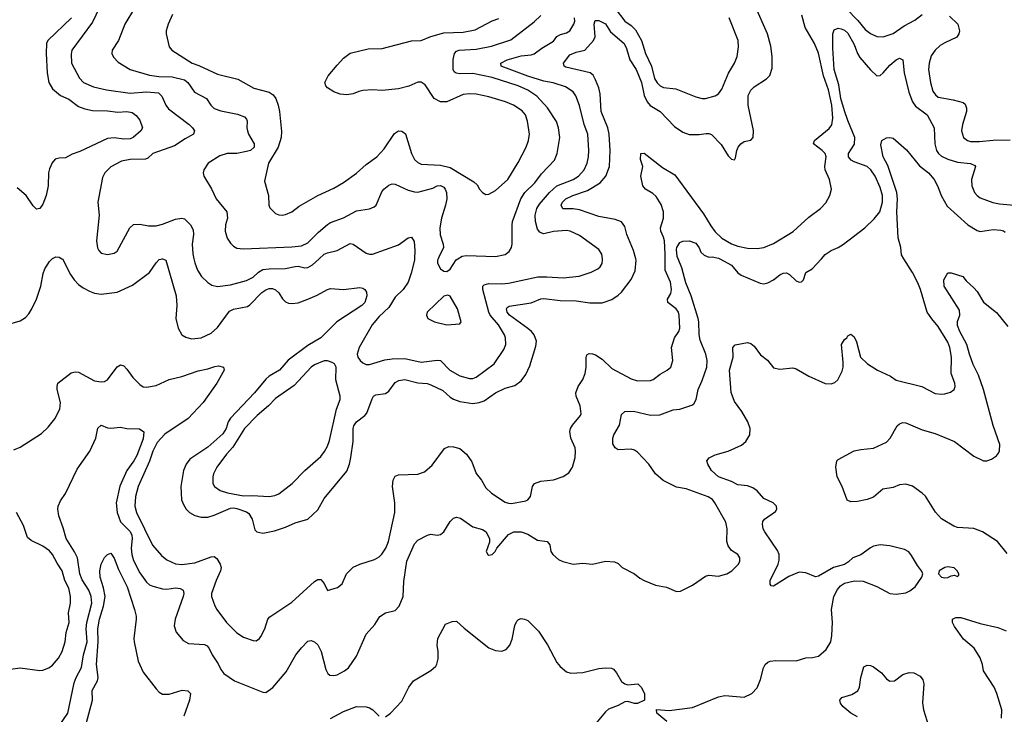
# Model space of a CAD drawing. Header units: inches. Extents: x 1834610 to 2027685, y 642842 to 774116.
# Tile 255 of 256: x 1910866 to 1916959, y 727182 to 731478. Entities that reach past the tile are written whole.
import ezdxf

# ---------------------------------------------------------------- set-up
doc = ezdxf.new("R2010")
doc.units = ezdxf.units.IN
doc.header["$MEASUREMENT"] = 0
doc.layers.add('B9712', color=7, linetype='Continuous')
doc.layers.add('B9713', color=7, linetype='Continuous')

msp = doc.modelspace()

# ---------------------------------------------------------------- linework, layer by layer
at = {"layer": 'B9712', "color": 5}
for points, elevation in [([(1910783.6, 729590), (1910870, 729615.1), (1910902.8, 729637.2), (1910921.8, 729658.2), (1910942.1, 729690), (1910969.2, 729750), (1910997, 729830), (1911011.9, 729908.1), (1911022.4, 729937.6), (1911050, 729983), (1911067.9, 730000)], 620), ([(1910830, 728817.7), (1910870, 728834), (1911001, 728919), (1911042.2, 728957.8), (1911083.1, 729010), (1911115.1, 729070), (1911119.3, 729110), (1911098.7, 729190), (1911097.7, 729210), (1911103, 729230), (1911185.5, 729294.5), (1911210, 729300.2), (1911230, 729297.6), (1911330, 729245.2), (1911370, 729238.7), (1911390, 729240.4), (1911410, 729250.4), (1911469.1, 729330.9), (1911490, 729342.6), (1911510, 729338), (1911530, 729317.4), (1911566.1, 729266.1), (1911610, 729221.5), (1911630, 729208.2), (1911650, 729204.7), (1911710, 729216.3), (1911790, 729253), (1911870, 729271.1), (1911970, 729305.7), (1912030, 729318), (1912072.8, 729332.8), (1912097, 729337), (1912128.2, 729328.2), (1912132.2, 729310), (1912086.9, 729230), (1912001.6, 729110), (1911907.7, 729012.3), (1911764.3, 728915.7), (1911716.8, 728863.2), (1911690.4, 728810), (1911670, 728747.7), (1911599.2, 728590), (1911582.6, 728530), (1911578.3, 728470), (1911588.6, 728430), (1911688.7, 728228.7), (1911743.3, 728163.3), (1911777.4, 728137.4), (1911830, 728113.7), (1911870, 728107.6), (1911950, 728118.4), (1912050, 728155.8), (1912070, 728158), (1912086.7, 728146.7), (1912106.9, 728110), (1912112, 728090), (1912109.3, 728070), (1912081.3, 728010), (1912052.6, 727930), (1912053.4, 727910), (1912073.9, 727853.9), (1912086.4, 727830), (1912145.3, 727750), (1912210, 727685.7), (1912250, 727659.5), (1912310, 727637.6), (1912330, 727637.1), (1912350, 727650.6), (1912357.6, 727662.4), (1912384, 727710), (1912402.3, 727770), (1912414.4, 727785.6), (1912550, 727876.1), (1912690, 728003.9), (1912710, 728015.5), (1912730, 728016.5), (1912750, 727990.4), (1912770, 727947), (1912833.6, 727966.4), (1912862.3, 727990), (1912888.2, 728051.8), (1912930, 728091.4), (1912970, 728110.3), (1913060.8, 728139.2), (1913090, 728156.5), (1913107.3, 728172.7), (1913131, 728209), (1913148.1, 728250), (1913186.6, 728430), (1913187.8, 728490), (1913172.8, 728590), (1913177.6, 728630), (1913190, 728655.8), (1913210, 728664), (1913330, 728667.7), (1913370, 728682.6), (1913417.4, 728722.6), (1913494.3, 728825.7), (1913522.2, 728837.8), (1913550, 728836.9), (1913590, 728825.2), (1913630, 728791.4), (1913662.9, 728742.9), (1913691.5, 728671.5), (1913723.2, 728630), (1913750, 728582.6), (1913785.7, 728550), (1913870, 728494.9), (1913890, 728487.1), (1913910, 728486.2), (1913998.2, 728501.8), (1914011.4, 728508.6), (1914026.9, 728530), (1914039.7, 728590), (1914050.9, 728609.1), (1914090, 728624), (1914168.2, 728631.8), (1914230, 728652.7), (1914265, 728675), (1914287.1, 728710), (1914303.1, 728770), (1914305.7, 728810), (1914302.6, 728830), (1914275.5, 728890), (1914269.8, 728930.2), (1914274.2, 728950), (1914286, 728970), (1914337, 729030), (1914339.7, 729040.3), (1914334.8, 729090), (1914308.9, 729148.9), (1914307.6, 729170), (1914321.5, 729210), (1914350, 729253.7), (1914365.7, 729290), (1914372.2, 729330), (1914371, 729389), (1914375.1, 729404.9), (1914390, 729412.9), (1914410, 729412.1), (1914430, 729404.7), (1914470, 729379.2), (1914530, 729321.1), (1914650, 729257.5), (1914690, 729244.5), (1914770, 729247.6), (1914786.5, 729253.5), (1914830, 729286), (1914872, 729310), (1914894.7, 729330), (1914906.9, 729370), (1914898.5, 729450), (1914918.5, 729510), (1914944.8, 729550), (1914950.6, 729569.4), (1914947.5, 729650), (1914942.2, 729670), (1914928, 729690), (1914877.7, 729730), (1914875, 729750), (1914894.8, 729785.2), (1914900.1, 729810), (1914894.2, 729854.2), (1914859.2, 729930), (1914860.6, 730000)], 580), ([(1911109.8, 727110), (1911164.1, 727190), (1911203.8, 727376.2), (1911215.5, 727410), (1911248.6, 727471.4), (1911260.1, 727550), (1911284.1, 727630), (1911278.2, 727710), (1911281.7, 727750), (1911312.7, 727870), (1911307.9, 727910), (1911294.2, 727950), (1911253.5, 728013.5), (1911237.8, 728050), (1911223.4, 728150), (1911206.1, 728186.1), (1911153.5, 728270), (1911136.1, 728336.1), (1911107.4, 728410), (1911102, 728450), (1911103.9, 728470), (1911118.3, 728501.7), (1911150, 728547.4), (1911221.9, 728698.1), (1911299.7, 728810), (1911337.4, 728890), (1911350, 728951.3), (1911369.6, 728970.4), (1911410, 728954.4), (1911430, 728952.2), (1911490, 728957.6), (1911530, 728950.3), (1911608, 728948), (1911633.4, 728930), (1911630, 728885.2), (1911590, 728783.5), (1911573.1, 728750), (1911529.7, 728690.3), (1911486.7, 728593.3), (1911462.5, 728490), (1911470.1, 728430.1), (1911490, 728373.4), (1911550, 728312.7), (1911559.4, 728290), (1911561.6, 728270), (1911555.9, 728210), (1911559.6, 728170), (1911570, 728133.7), (1911610, 728058), (1911650, 728000.3), (1911670, 727983.2), (1911690, 727974.4), (1911750, 727957.5), (1911775.6, 727955.6), (1911830, 727963.5), (1911859.3, 727959.3), (1911877, 727950), (1911881.3, 727930), (1911877.1, 727910), (1911828.4, 727770), (1911822.8, 727730), (1911834.3, 727690), (1911877.8, 727637.8), (1911910, 727619.6), (1912010, 727614.4), (1912025.4, 727605.4), (1912038.2, 727590), (1912056.6, 727550), (1912093.9, 727493.9), (1912110, 727460.2), (1912130, 727435), (1912194.4, 727390), (1912370, 727318.4), (1912390, 727317.6), (1912432.8, 727347.2), (1912514.7, 727445.3), (1912575.6, 727550), (1912610, 727594), (1912650, 727634.8), (1912670, 727638.8), (1912690, 727630.8), (1912710, 727610.8), (1912731.8, 727570), (1912760.2, 727460.2), (1912773.5, 727433.5), (1912784.9, 727424.9), (1912810, 727421.7), (1912830, 727426.7), (1912875.6, 727450), (1912901.3, 727470), (1912950, 727541.6), (1913010, 727678), (1913063.3, 727736.7), (1913093.8, 727786.2), (1913130, 727810.6), (1913190, 727824.9), (1913213.6, 727850), (1913238.9, 727910), (1913244.1, 728004.1), (1913262.6, 728130), (1913310, 728236.4), (1913330, 728258.4), (1913390, 728290.5), (1913410, 728295.5), (1913450, 728290.4), (1913470, 728294.9), (1913490, 728310.6), (1913530, 728375.5), (1913550, 728394.4), (1913570, 728400.5), (1913594.2, 728394.2), (1913670, 728342), (1913730, 728324.9), (1913753, 728310), (1913773.4, 728266.6), (1913773.7, 728246.3), (1913752, 728190), (1913762, 728170), (1913770, 728166), (1913790, 728171.3), (1913808.7, 728190), (1913819, 728210), (1913890, 728293.7), (1913924, 728310), (1913970, 728311.3), (1914010, 728296.1), (1914070, 728258.3), (1914130.5, 728250), (1914146.7, 728230), (1914153.4, 728190), (1914164.9, 728170), (1914199.9, 728139.9), (1914226.6, 728126.6), (1914290.5, 728110.5), (1914350, 728117.1), (1914410, 728110.4), (1914490, 728128.4), (1914546, 728126), (1914570, 728114), (1914594.8, 728090), (1914670, 728050.4), (1914704, 728024), (1914730, 728010.4), (1914801.2, 727981.2), (1914868.7, 727968.7), (1914930, 727940.7), (1914955.9, 727944.1), (1915030, 727980.4), (1915110, 728037), (1915130, 728042.6), (1915190, 728036.5), (1915242.7, 728050), (1915272.3, 728070), (1915313.2, 728110), (1915322.7, 728130), (1915321.2, 728150), (1915309, 728170), (1915270, 728196), (1915250, 728224), (1915242.4, 728250), (1915243.9, 728330), (1915235.6, 728370), (1915167.7, 728490), (1915152.1, 728510), (1915126.7, 728526.7), (1914990, 728575.9), (1914930, 728587), (1914848.8, 728628.8), (1914799.8, 728670), (1914758.3, 728730), (1914690, 728803.9), (1914670, 728816.4), (1914650, 728822), (1914570, 728818.4), (1914550, 728829.4), (1914535.6, 728855.6), (1914536.3, 728890), (1914543.1, 728910), (1914577.3, 728970), (1914590, 729036), (1914610, 729055.5), (1914663.8, 729056.2), (1914770, 729032.1), (1914826.4, 729033.6), (1914910, 729064.2), (1914950.9, 729069.1), (1915025.1, 729094.9), (1915037.2, 729102.8), (1915051.4, 729128.6), (1915063.5, 729190), (1915090, 729246), (1915117.4, 729330), (1915119.2, 729370), (1915112, 729410), (1915076.3, 729496.3), (1915070.3, 729530.3), (1915069.5, 729610), (1915065.1, 729630), (1915021.5, 729770), (1914987.7, 729850), (1914962.4, 729942.4), (1914940.1, 730000)], 560), ([(1911127.3, 730000), (1911130, 729998.4), (1911181.2, 729901.2), (1911202.6, 729870), (1911230, 729841.3), (1911259.1, 729819.1), (1911298.1, 729798.1), (1911330, 729787.1), (1911370, 729780.2), (1911470, 729792.6), (1911563.8, 729836.2), (1911670, 729915.2), (1911710, 729975.3), (1911730, 729994.9), (1911748.8, 730000)], 620), ([(1911750.7, 730000), (1911770, 729990.4), (1911835.1, 729770), (1911839.4, 729710), (1911832.7, 729630), (1911846.2, 729570), (1911870, 729529.2), (1911893.9, 729513.9), (1911930, 729504.8), (1911990, 729510.2), (1912050, 729540.2), (1912090, 729575.2), (1912164.8, 729675.2), (1912190, 729686.9), (1912274.8, 729705.2), (1912290, 729714.5), (1912364, 729790), (1912390, 729808.1), (1912410, 729815.5), (1912430, 729815.8), (1912450, 729807.2), (1912469.5, 729789.5), (1912492.3, 729752.3), (1912510, 729734), (1912530, 729725.4), (1912550, 729723.8), (1912590, 729727.4), (1912650, 729748.8), (1912706, 729774), (1912770, 729810.2), (1912790, 729815.5), (1912869.8, 729810.2), (1912970, 729821.7), (1912990, 729817.6), (1913002, 729810), (1913012.7, 729792.7), (1913014.3, 729770), (1913000.8, 729730), (1912983.1, 729710), (1912829.3, 729610), (1912729.3, 729510.7), (1912650, 729462.9), (1912527.6, 729372.4), (1912472.9, 729310), (1912410, 729272.7), (1912390, 729255.7), (1912319.8, 729170), (1912170, 729013.8), (1912156.8, 728990), (1912143.4, 728950), (1912122.9, 728917.1), (1912030, 728833.4), (1911919.7, 728760.3), (1911895.2, 728730), (1911880.1, 728690), (1911862.4, 728590), (1911868.1, 728508.1), (1911878.9, 728478.9), (1911896.9, 728450), (1911916.5, 728430), (1911950.8, 728410.8), (1911990, 728400.5), (1912030, 728402.1), (1912070, 728413.6), (1912170, 728456.1), (1912190, 728459.1), (1912210, 728455.4), (1912270, 728434.2), (1912283.8, 728423.8), (1912304.1, 728390), (1912322, 728322), (1912333, 728310), (1912370, 728301.6), (1912443.2, 728316.8), (1912510, 728339.6), (1912570, 728366.5), (1912650, 728389), (1912710, 728447), (1912750, 728516.4), (1912890, 728685.3), (1912907.2, 728730), (1912915.4, 728770), (1912928.6, 728870), (1912929.9, 728950), (1912934.6, 728965.4), (1912950, 728990.2), (1913002.7, 729030), (1913015, 729045), (1913046.5, 729133.5), (1913056.2, 729150), (1913070, 729157.3), (1913130, 729165.6), (1913150, 729180.2), (1913190, 729233.9), (1913212.6, 729247.4), (1913250, 729253.3), (1913330, 729232.7), (1913387.6, 729227.6), (1913410, 729220.2), (1913484.7, 729184.7), (1913530, 729143.2), (1913550, 729131), (1913590, 729115.9), (1913670, 729105.3), (1913709.9, 729110.1), (1913740, 729120), (1913810, 729170.2), (1913870, 729199.6), (1913930, 729215.3), (1913970, 729243.7), (1913997.1, 729282.9), (1914023, 729337), (1914060.4, 729459.6), (1914064.6, 729490), (1914049.8, 729530), (1914033.6, 729550), (1914010, 729568.7), (1913897.9, 729650), (1913882.5, 729670), (1913877.8, 729690), (1913882.5, 729697.5), (1913894.4, 729705.6), (1914030, 729727.4), (1914090, 729750.8), (1914110, 729753.3), (1914210, 729741.2), (1914310, 729739.5), (1914393.2, 729726.8), (1914470, 729726), (1914530, 729747.9), (1914570, 729774), (1914590, 729793.1), (1914650, 729870.3), (1914674.7, 729925.3), (1914681.1, 729990), (1914678.2, 730000)], 620), ([(1911944.4, 730000), (1911950, 729974), (1911966.9, 729930), (1911990.3, 729890), (1912030, 729851.8), (1912055.8, 729835.8), (1912090, 729828.9), (1912170, 729837.5), (1912270, 729865), (1912310, 729885.8), (1912343.5, 729916.5), (1912370, 729932.7), (1912410, 729937.9), (1912510, 729939.4), (1912570, 729952.6), (1912590, 729952.9), (1912630, 729944.1), (1912650, 729946.5), (1912677.3, 729962.7), (1912719.4, 730000)], 640), ([(1913309.8, 730000), (1913309.4, 729990), (1913289.5, 729910), (1913270, 729854.7), (1913239.2, 729810), (1913190, 729762.7), (1913150, 729697.2), (1913090, 729642.5), (1913046.4, 729590), (1912967.6, 729450), (1912953.7, 729410), (1912958.4, 729390), (1912972.7, 729370), (1912990, 729355.8), (1913010, 729346.5), (1913030, 729344.7), (1913125.7, 729374.3), (1913170, 729379.7), (1913250, 729382), (1913350, 729360.2), (1913450, 729372), (1913469.4, 729369.4), (1913527.7, 729310), (1913590, 729275.4), (1913650, 729258.2), (1913670, 729259.7), (1913690, 729268.1), (1913802.7, 729350), (1913862.5, 729437.5), (1913874.8, 729470), (1913872.9, 729510), (1913866.6, 729530), (1913829.1, 729590), (1913776.9, 729650), (1913769.1, 729669.1), (1913732.4, 729810), (1913732.4, 729830), (1913741, 729839), (1913770, 729846.6), (1913850, 729843.5), (1913890, 729847.9), (1914072.6, 729887.4), (1914128.6, 729888.6), (1914230, 729880.6), (1914328.9, 729891.1), (1914403.3, 729916.7), (1914442.9, 729937.1), (1914457.6, 729950), (1914469.6, 729970), (1914473.3, 729990), (1914472, 730000)], 640), ([(1913455.9, 730000), (1913452.2, 729990), (1913452.4, 729972.4), (1913470, 729937.3), (1913490, 729922.8), (1913510, 729921), (1913530, 729936), (1913567, 729993), (1913578.1, 730000)], 660), ([(1914870, 727138), (1914808, 727190), (1914807.3, 727212.7), (1914885.4, 727205.4), (1915030, 727224.4), (1915190, 727290.6), (1915230, 727299.1), (1915350, 727287.3), (1915397.2, 727310), (1915430, 727346.8), (1915450, 727398), (1915469.7, 727470.3), (1915479.5, 727490), (1915495.8, 727504.2), (1915510, 727510.4), (1915545.7, 727514.3), (1915670, 727512.4), (1915730, 727530.4), (1915772.8, 727532.8), (1915810, 727542.4), (1915856.6, 727583.4), (1915884.8, 727630), (1915892, 727670), (1915895.3, 727750), (1915889.8, 727830), (1915904.2, 727910), (1915925.7, 727954.3), (1915944.2, 727975.8), (1915970, 727993.4), (1916031.4, 728008.6), (1916085.5, 728005.5), (1916170, 727971.8), (1916250, 727928.5), (1916290, 727924.9), (1916350, 727933.4), (1916374.9, 727945.1), (1916407.3, 727970), (1916449.4, 728030), (1916454, 728050), (1916446.6, 728070), (1916421.4, 728101.5), (1916384.9, 728164.9), (1916367, 728187), (1916341.1, 728201.1), (1916250, 728224.2), (1916190, 728229.6), (1916150, 728221.6), (1916130, 728211.6), (1916070, 728169.4), (1916021, 728150), (1915995.2, 728124.8), (1915970.5, 728109.5), (1915902, 728090), (1915810, 728036), (1915790, 728032.7), (1915730, 728057.6), (1915690, 728060.4), (1915625.7, 728034.3), (1915530, 727974), (1915516.4, 727976.4), (1915510, 727986), (1915509.6, 728010), (1915558.7, 728110), (1915565, 728135), (1915565.2, 728170), (1915556, 728196), (1915477.1, 728310), (1915466.5, 728330), (1915461.8, 728358.2), (1915465, 728375), (1915475.6, 728390), (1915543.3, 728436.7), (1915552, 728450), (1915549.5, 728470), (1915529.4, 728490), (1915470, 728517.7), (1915430, 728565.1), (1915402.9, 728582.9), (1915370, 728594.7), (1915310, 728601.8), (1915270, 728621.5), (1915189.6, 728650), (1915147.8, 728690), (1915123.7, 728730), (1915117.2, 728750), (1915132.1, 728767.9), (1915170, 728787.7), (1915250, 728808.8), (1915332.6, 728847.4), (1915359.7, 728870), (1915383.9, 728910), (1915385.3, 728950), (1915372.1, 728990), (1915335.4, 729055.4), (1915290, 729116.4), (1915268.2, 729171.8), (1915259.1, 729310), (1915281, 729390), (1915278.4, 729450), (1915293.8, 729466.2), (1915370, 729481.3), (1915390, 729476.4), (1915410, 729458.4), (1915450, 729404.4), (1915493.3, 729373.3), (1915530, 729325.5), (1915570, 729317.1), (1915650, 729324.4), (1915670, 729318.7), (1915750, 729273.4), (1915850, 729228.5), (1915886.9, 729226.9), (1915910, 729234.4), (1915928.6, 729251.4), (1915955.5, 729304.5), (1915962, 729330), (1915962, 729358), (1915951.3, 729470), (1915970, 729500.7), (1915984, 729510), (1915990, 729522), (1916010, 729534), (1916030, 729516), (1916045.1, 729485.1), (1916068.7, 729390), (1916112.2, 729350), (1916174.9, 729310), (1916253.6, 729273.6), (1916290, 729248.7), (1916449.1, 729209.1), (1916530, 729167.2), (1916570, 729161.3), (1916590, 729163.8), (1916626.3, 729173.7), (1916648.1, 729191.9), (1916653.7, 729210), (1916652.1, 729230), (1916629.8, 729290), (1916631.8, 729390), (1916620.8, 729450), (1916610, 729482.9), (1916550, 729580.7), (1916510, 729628.2), (1916482.2, 729670), (1916439.9, 729810), (1916423.4, 729850), (1916390, 729914.5), (1916338, 730000)], 540), ([(1915197.6, 730000), (1915270, 729960.2), (1915310, 729912.6), (1915330, 729898.4), (1915448.1, 729848.1), (1915470, 729845.5), (1915495.1, 729850), (1915530, 729869), (1915570, 729899.6), (1915590, 729910.2), (1915610, 729911.8), (1915630, 729901.3), (1915670, 729864), (1915690, 729854.4), (1915704.1, 729855.9), (1915716.2, 729870), (1915730, 729914.8), (1915770, 729936.3), (1915827.5, 730000)], 560), ([(1916977, 728177), (1916916.1, 728250), (1916824.1, 728310), (1916770, 728331.7), (1916670, 728336.7), (1916645.4, 728345.4), (1916571, 728391), (1916532.7, 728432.7), (1916470.7, 728530.7), (1916451.3, 728550), (1916390, 728592.2), (1916350, 728604.5), (1916310, 728602), (1916270, 728585.4), (1916206.2, 728573.8), (1916150, 728526), (1916111, 728510), (1916050, 728498), (1916010, 728497.2), (1915987.3, 728507.3), (1915956, 728590), (1915925.1, 728650), (1915916, 728710), (1915922.7, 728750), (1915930, 728758.8), (1916030, 728810.6), (1916070, 728820.5), (1916150, 728828.2), (1916230, 728865.5), (1916252.7, 728890), (1916294.8, 728965.2), (1916310, 728978.8), (1916330, 728987.7), (1916350, 728983.8), (1916450, 728941.3), (1916530, 728919.5), (1916650, 728869), (1916770, 728779.6), (1916830, 728750.3), (1916850, 728750.3), (1916880.1, 728759.9), (1916910, 728780.4), (1916922.9, 728797.1), (1916930, 728812), (1916930.8, 728850), (1916889.3, 728969.3), (1916830.8, 729190.8), (1916799.9, 729279.9), (1916765.7, 729345.7), (1916742.5, 729410), (1916727.2, 729470), (1916683.7, 729550), (1916670, 729586.6), (1916669.2, 729610.8), (1916683.9, 729650), (1916682, 729682), (1916587.6, 729830), (1916585.2, 729870), (1916610, 729912), (1916630, 729912), (1916702, 729890), (1916722.5, 729862.5), (1916770, 729820.7), (1916790, 729796.3), (1916830.3, 729730.3), (1916910, 729668.2), (1916980.4, 729580.4)], 520), ([(1910810, 727462.2), (1910869.1, 727469.1), (1910990, 727453.6), (1911010, 727455.5), (1911045.6, 727470), (1911070, 727486.9), (1911105.3, 727530), (1911128.7, 727570), (1911147.1, 727630), (1911152.7, 727687.3), (1911171.6, 727750), (1911168, 727810), (1911180.3, 727870), (1911179.8, 727910), (1911170, 727962.9), (1911146.2, 728010), (1911129.2, 728069.2), (1911097.1, 728117.1), (1911069.8, 728170), (1911050, 728192.4), (1911010, 728222.6), (1910937.3, 728257.3), (1910914.7, 728274.7), (1910889.8, 728350), (1910846.4, 728430)], 580), ([(1911262.5, 727070), (1911317.3, 727270), (1911315.4, 727330), (1911346.9, 727390), (1911352.2, 727410), (1911341.9, 727490), (1911352.4, 727630), (1911349.9, 727710), (1911359.9, 727770), (1911384.7, 727850), (1911394.5, 727910), (1911384.2, 727964.2), (1911363.5, 728030), (1911361.6, 728070), (1911370, 728111), (1911390, 728151), (1911410, 728171.3), (1911430, 728178), (1911450, 728146.8), (1911477.6, 728077.6), (1911531.5, 727970), (1911576.5, 727830), (1911586.3, 727790), (1911586.5, 727770), (1911572.5, 727650), (1911574, 727630), (1911599, 727510), (1911630, 727442.4), (1911710, 727339.3), (1911730, 727318), (1911750, 727306), (1911790, 727306.7), (1911871.8, 727331.8), (1911906.7, 727326.7), (1911923, 727310), (1911917.3, 727270), (1911882, 727170)], 540), ([(1913130, 727166.8), (1913161.2, 727190), (1913230, 727262.8), (1913274, 727350), (1913302, 727390), (1913410, 727453.4), (1913440.5, 727479.5), (1913448.3, 727491.7), (1913454.6, 727525.4), (1913455.1, 727570), (1913449.8, 727610.2), (1913453.3, 727650), (1913501.2, 727738.8), (1913543.1, 727756.9), (1913570, 727758), (1913615.6, 727715.6), (1913770, 727592.4), (1913810, 727577.6), (1913850, 727572.7), (1913876.6, 727583.4), (1913899.5, 727610), (1913912.7, 727647.3), (1913930, 727732), (1913942.5, 727757.5), (1913952.3, 727767.7), (1913970, 727774.8), (1913990, 727770.8), (1914010, 727762), (1914075.4, 727695.4), (1914131.3, 727611.3), (1914190, 727502), (1914210, 727478), (1914250, 727444.9), (1914275.9, 727435.9), (1914350, 727441.6), (1914450, 727466.4), (1914490.4, 727470.4), (1914527.7, 727467.7), (1914540.7, 727460.7), (1914559.3, 727439.3), (1914590, 727384.7), (1914610, 727371.3), (1914630, 727364.7), (1914691.3, 727370), (1914711, 727350), (1914731.3, 727310), (1914732, 727270), (1914690, 727248.7), (1914670, 727248.7), (1914630, 727261.2), (1914610, 727259), (1914570, 727236), (1914510, 727214.5), (1914490, 727198), (1914418.4, 727110)], 540), ([(1916941.2, 727158.8), (1916942.9, 727210), (1916913, 727310), (1916896.4, 727350), (1916831, 727450), (1916824.7, 727490), (1916810, 727531.3), (1916771.4, 727591.4), (1916706.4, 727646.4), (1916650, 727724.2), (1916637.4, 727750), (1916638.4, 727770), (1916659.4, 727780.6), (1916690, 727780.2), (1916810, 727744.7), (1916919.7, 727719.7), (1916970, 727699.3)], 520), ([(1916050, 727167), (1916009.6, 727190), (1915960.5, 727230), (1915945.1, 727250), (1915940.9, 727270), (1915953.4, 727286.6), (1916014.6, 727305.4), (1916052, 727328), (1916062.6, 727350), (1916070.9, 727410), (1916090, 727476.3), (1916110, 727486), (1916130, 727484.4), (1916150, 727475.8), (1916199.1, 727439.1), (1916230, 727402), (1916250, 727386.7), (1916279, 727390), (1916331.3, 727428.7), (1916370, 727440.3), (1916398, 727438), (1916438, 727418), (1916455.6, 727395.6), (1916461.3, 727370), (1916453.4, 727253.4), (1916458, 727210), (1916490, 727110.7)], 520), ([(1912790, 727155.5), (1912870, 727199.5), (1912950.4, 727230.4), (1913010, 727228.4), (1913030, 727221.6), (1913050.3, 727210.3), (1913090, 727170.8)], 540)]:
    msp.add_lwpolyline(points, dxfattribs=dict(at, elevation=elevation))
for points, elevation in [([(1913514.6, 729774.6), (1913490, 729769), (1913387.7, 729670), (1913384, 729650), (1913390.7, 729630.7), (1913432, 729610), (1913510, 729590.7), (1913590, 729598), (1913597.2, 729610), (1913575.1, 729690), (1913530, 729768)], 660), ([(1912750, 729367.4), (1912690, 729344.4), (1912670, 729328.2), (1912565.3, 729214.7), (1912450, 729135.9), (1912405.8, 729090), (1912336.5, 729030), (1912257.4, 728950), (1912185.6, 728834.4), (1912145.8, 728790), (1912086.4, 728710), (1912066, 728670), (1912060.2, 728650), (1912061.7, 728610), (1912072.2, 728590), (1912106.2, 728566.2), (1912151.6, 728551.6), (1912250, 728533.4), (1912305.2, 728534.8), (1912410, 728528.2), (1912445.6, 728534.4), (1912470, 728545.5), (1912552.8, 728610), (1912630.7, 728689.3), (1912730, 728776.5), (1912753.1, 728806.9), (1912770, 728840.4), (1912783.9, 728876.1), (1912825.7, 729070), (1912848.6, 729130), (1912849.8, 729150), (1912823.1, 729250), (1912824.7, 729330), (1912814, 729350), (1912798.9, 729358.9), (1912770, 729367.3)], 640), ([(1916610, 728094.5), (1916590, 728089.3), (1916556, 728070), (1916550.8, 728050), (1916570, 728030.8), (1916590, 728026), (1916610, 728027.3), (1916630, 728038), (1916650, 728042), (1916670, 728034), (1916676.4, 728043.6), (1916678, 728050), (1916668, 728070), (1916648.9, 728088.9)], 540)]:
    msp.add_lwpolyline(points, close=True, dxfattribs=dict(at, elevation=elevation))
at = {"layer": 'B9713', "color": 5}
for points, elevation in [([(1915910, 731621.4), (1916052.9, 731472.9), (1916097.7, 731417.7), (1916130, 731392.1), (1916170, 731373.4), (1916210, 731372.9), (1916270, 731393.7), (1916339.5, 731440.5), (1916404.3, 731475.7), (1916449.5, 731510.5)], 580), ([(1911358.8, 731550), (1911316.3, 731463.7), (1911189.1, 731290), (1911184.8, 731264.8), (1911187.2, 731210), (1911236.6, 731116.6), (1911261.1, 731090), (1911322.3, 731062.3), (1911403.4, 731043.4), (1911550, 731024.5), (1911651.5, 731031.5), (1911725, 731025), (1911745.9, 731005.9), (1911769.4, 730949.4), (1911785.9, 730925.9), (1911914.7, 730830), (1911936.1, 730810), (1911947.2, 730790), (1911942.4, 730770), (1911890, 730741.8), (1911823, 730697), (1911690.5, 730650), (1911658, 730622), (1911644.1, 730615.9), (1911550, 730614.2), (1911496.5, 730603.5), (1911430, 730568), (1911392.2, 730530), (1911378.3, 730501.7), (1911350.4, 730350), (1911358.4, 730270), (1911341.6, 730110), (1911346.6, 730066.6), (1911354.8, 730050), (1911370, 730034.8), (1911410, 730026), (1911450, 730033.4), (1911470, 730045.5), (1911548.4, 730191.6), (1911570, 730210.5), (1911610, 730214), (1911663, 730203), (1911710, 730202.7), (1911750, 730212.7), (1911830, 730244.2), (1911870, 730250.2), (1911886.1, 730246.1), (1911923.6, 730210), (1911939.1, 730179.1), (1911940.6, 730150), (1911933.4, 730090), (1911938, 730030), (1911944.4, 730000)], 640), ([(1911575.8, 731550), (1911517.6, 731450), (1911478.3, 731350), (1911437.4, 731290), (1911436, 731270), (1911446.8, 731246.8), (1911474.9, 731214.9), (1911550, 731169.2), (1911670, 731135.5), (1911726.3, 731126.3), (1911810, 731125), (1911886.5, 731106.5), (1911907.3, 731090), (1911948.8, 731030), (1912022.6, 730990), (1912049.3, 730949.3), (1912069.4, 730929.4), (1912110, 730915), (1912214.7, 730894.7), (1912256.5, 730876.5), (1912270, 730862.8), (1912274.3, 730850), (1912271.4, 730810), (1912275.2, 730790), (1912282.3, 730770), (1912317.4, 730710), (1912316.5, 730690), (1912294.9, 730670), (1912270, 730662.6), (1912210, 730649.8), (1912149.4, 730650.6), (1912104.7, 730635.3), (1912033, 730590), (1912005.5, 730550), (1912000.7, 730530), (1912004.9, 730510), (1912052.7, 730432.7), (1912082, 730370), (1912148.8, 730290), (1912151.4, 730251.4), (1912139.2, 730210), (1912137.3, 730170), (1912150, 730127.7), (1912170, 730095.5), (1912190, 730076.4), (1912210, 730065.7), (1912250, 730060.2), (1912550, 730073.7), (1912610, 730080.2), (1912650, 730098.4), (1912715.8, 730164.2), (1912770, 730211.8), (1912790, 730223.8), (1912870, 730253.2), (1912950, 730296.5), (1913031, 730309), (1913060.1, 730319.9), (1913071.5, 730330), (1913106.8, 730413.2), (1913119.7, 730430), (1913150, 730455.2), (1913170, 730463.6), (1913190, 730460.2), (1913270, 730423.2), (1913310, 730412.5), (1913330, 730412.2), (1913423.1, 730436.9), (1913450, 730451.5), (1913470, 730453.6), (1913490, 730442.7), (1913499.7, 730430), (1913507.6, 730410), (1913508.9, 730370), (1913501.8, 730330), (1913476.6, 730250), (1913465.4, 730190), (1913467.6, 730147.6), (1913487, 730090), (1913488.7, 730070), (1913459.5, 730010), (1913455.9, 730000)], 660), ([(1914678.2, 730000), (1914663.4, 730050), (1914623.2, 730150), (1914610, 730199.5), (1914590, 730228.3), (1914550, 730243.2), (1914450, 730260.5), (1914330, 730302.4), (1914290, 730308.3), (1914228, 730308), (1914216.4, 730330), (1914224.1, 730350), (1914245.3, 730370), (1914288.3, 730390), (1914379.2, 730420.8), (1914457.3, 730470), (1914493.4, 730510), (1914515.9, 730570), (1914520.6, 730670), (1914513.2, 730770), (1914504.8, 730810), (1914465.2, 730910), (1914458.9, 731018.9), (1914450, 731056.3), (1914430, 731106.3), (1914414.9, 731134.9), (1914396.9, 731150), (1914244.9, 731184.9), (1914234.5, 731190), (1914231.5, 731210), (1914270, 731261.3), (1914310, 731277.8), (1914363, 731290), (1914417.2, 731350), (1914427.8, 731372.2), (1914421.5, 731450), (1914427.4, 731472.6), (1914450, 731473), (1914490, 731452.8), (1914522.8, 731402.8), (1914606.9, 731330), (1914620.8, 731300.8), (1914641.2, 731230), (1914680.3, 731170), (1914712.9, 731090), (1914729.6, 731010), (1914749.1, 730970), (1914767.9, 730947.9), (1914829.4, 730910), (1914918.1, 730818.1), (1914970, 730782.2), (1915008.5, 730768.5), (1915070, 730768.1), (1915114.7, 730774.7), (1915130, 730774.4), (1915147.3, 730767.3), (1915206, 730706), (1915250, 730636.3), (1915270, 730616.3), (1915288.9, 730611.1), (1915295.8, 730624.2), (1915304, 730670), (1915312.6, 730690), (1915329, 730711), (1915350, 730724.2), (1915390, 730733), (1915405.1, 730750), (1915406.5, 730793.5), (1915374.3, 730950), (1915374.8, 731010), (1915390, 731042.6), (1915410, 731062.3), (1915487.7, 731112.3), (1915507.6, 731132.4), (1915521.8, 731178.2), (1915521.8, 731250), (1915513.9, 731313.9), (1915493.5, 731390), (1915412.6, 731572.6)], 620), ([(1914550, 731547.7), (1914610, 731469.3), (1914650, 731442.7), (1914676.3, 731416.3), (1914714.7, 731350), (1914739.4, 731270), (1914775, 731190), (1914794.7, 731114.7), (1914810, 731087.6), (1914829.5, 731069.5), (1914850, 731058.4), (1914926.8, 731050), (1915050, 731001.1), (1915090, 730990.3), (1915110, 730990.3), (1915170, 731007.2), (1915190, 731019.5), (1915210, 731048), (1915252, 731148), (1915288.5, 731210), (1915305.1, 731250), (1915313.5, 731310), (1915311, 731349), (1915256, 731490)], 640), ([(1911186, 731490), (1911041, 731350), (1911033, 731330), (1911029.6, 731270), (1911035.7, 731150), (1911045.8, 731090), (1911070.1, 731050.1), (1911119, 731010), (1911170, 730986.3), (1911230, 730941), (1911270, 730925.9), (1911317.3, 730917.3), (1911410, 730915.1), (1911473.7, 730906.3), (1911530.1, 730910.1), (1911563.1, 730903.1), (1911586.6, 730886.6), (1911610, 730855.8), (1911626, 730810), (1911616.4, 730790), (1911568.9, 730750), (1911550, 730740.9), (1911510, 730738.6), (1911450, 730747.8), (1911410, 730743.4), (1911237.4, 730662.6), (1911190, 730645.7), (1911150, 730623.1), (1911110, 730621.8), (1911085.1, 730614.9), (1911066.7, 730593.3), (1911050, 730555.1), (1911044.8, 730530), (1911041.5, 730450), (1911030.2, 730389.8), (1911010, 730338), (1910990, 730309.4), (1910970, 730306), (1910950, 730326), (1910906.9, 730390), (1910850, 730438.9)], 620), ([(1911811.7, 731510), (1911784.9, 731450), (1911772.7, 731410), (1911772.7, 731390), (1911790.4, 731310.4), (1911807.3, 731290), (1911932.4, 731210), (1911975.4, 731195.4), (1912090, 731141.6), (1912216.3, 731110), (1912314, 731054), (1912410, 731030.2), (1912433.6, 731013.6), (1912450.3, 730990), (1912466.5, 730950), (1912473.6, 730910), (1912485.9, 730785.9), (1912484.9, 730750), (1912464.7, 730690), (1912405.2, 730590), (1912381.1, 730478.9), (1912405.3, 730390), (1912408.4, 730330), (1912414.6, 730314.6), (1912450, 730279.1), (1912470, 730270.5), (1912490, 730268.5), (1912510, 730272.4), (1912549.2, 730290), (1912594.9, 730325.1), (1912710, 730391.6), (1912810, 730435.2), (1912869.8, 730470.2), (1912950, 730528.9), (1913010, 730582.3), (1913076.9, 730630), (1913120.8, 730679.2), (1913185.2, 730774.8), (1913210, 730790.3), (1913230, 730788.2), (1913253, 730773), (1913290.2, 730650), (1913310, 730613.7), (1913330, 730594), (1913350, 730585.4), (1913470, 730577.4), (1913530, 730563.2), (1913675.5, 730475.5), (1913695.9, 730455.9), (1913710.3, 730430.3), (1913729, 730409), (1913750, 730397.1), (1913770, 730399.5), (1913810, 730421.1), (1913887.1, 730490), (1913950, 730594), (1914000.9, 730690), (1914014.8, 730730), (1914019.8, 730770), (1914007.7, 730850), (1913995.1, 730890), (1913974.8, 730914.8), (1913921.3, 730950), (1913872, 730970), (1913770, 731000.7), (1913690, 731017.1), (1913650, 731020.3), (1913610, 731015.1), (1913510, 730970.7), (1913470, 730969.8), (1913429.8, 730990), (1913375.9, 731075.9), (1913350, 731091.3), (1913330, 731091.1), (1913273.6, 731066.4), (1913209.5, 731050.5), (1913110, 731040.2), (1913050, 731044.1), (1912990, 731039.9), (1912965.1, 731034.9), (1912930, 731019.4), (1912890, 731012.7), (1912850, 731017.6), (1912810, 731031.1), (1912770, 731057.6), (1912759.7, 731070), (1912754.7, 731090), (1912774, 731130), (1912830, 731197.7), (1912870, 731240.4), (1912910, 731270.3), (1913022.6, 731297.4), (1913110, 731300.9), (1913290, 731346.5), (1913350, 731350.1), (1913410, 731375.1), (1913490, 731397.4), (1913610, 731400.7), (1913685.2, 731414.8), (1913790, 731470.9), (1913830, 731486.2)], 680), ([(1913578.1, 730000), (1913603.9, 730016.1), (1913630, 730019), (1913810, 730012.7), (1913870, 730026), (1913895.5, 730044.5), (1913909.7, 730070), (1913914.2, 730090), (1913912.6, 730207.4), (1913916.5, 730230), (1913966.7, 730370), (1913992.2, 730410), (1914053.3, 730470), (1914094.6, 730525.4), (1914176.4, 730610), (1914192.8, 730650), (1914207.4, 730750), (1914200.2, 730810), (1914187.7, 730847.7), (1914132.9, 730932.9), (1914066, 731006), (1914010, 731043), (1913950, 731069.9), (1913790, 731120.3), (1913670, 731145.6), (1913590, 731143), (1913566.7, 731146.7), (1913555.3, 731155.3), (1913549.1, 731170), (1913548.7, 731231.3), (1913556.5, 731270), (1913570, 731284.1), (1913585.1, 731290), (1913690, 731296.6), (1913785.9, 731314.1), (1913905.8, 731354.2), (1914050, 731464.2), (1914090, 731504.5)], 660), ([(1914472, 730000), (1914468.2, 730028.2), (1914450, 730057), (1914330, 730142.6), (1914272.7, 730170), (1914250, 730174.2), (1914170, 730167.8), (1914110, 730153.6), (1914097.2, 730157.2), (1914084.4, 730164.4), (1914070, 730183), (1914057.2, 730230), (1914054.9, 730270), (1914066.9, 730310), (1914083.2, 730336.8), (1914145.4, 730410), (1914190, 730450.1), (1914291.1, 730488.9), (1914324.5, 730510), (1914358.9, 730550), (1914377, 730590), (1914385.8, 730630), (1914388.2, 730670), (1914382.5, 730770), (1914359.3, 730830), (1914330, 730947), (1914307.2, 731007.2), (1914290, 731032.4), (1914243.1, 731063.1), (1914167.8, 731087.8), (1914110, 731098.8), (1914010, 731128), (1913844.7, 731190), (1913843, 731210), (1913882, 731230), (1913970, 731253.8), (1914030, 731261), (1914050, 731267.9), (1914097.7, 731302.3), (1914170, 731345.3), (1914190, 731375.2), (1914213, 731387), (1914250, 731396.8), (1914269.9, 731410.1), (1914296, 731450), (1914301.6, 731470), (1914299.9, 731490)], 640), ([(1914860.6, 730000), (1914861.2, 730030), (1914855.4, 730110), (1914850, 730132.9), (1914832.5, 730170), (1914830.4, 730190), (1914850.3, 730250), (1914849, 730290), (1914835, 730335), (1914803.7, 730383.7), (1914783.3, 730403.3), (1914737.7, 730430), (1914721.2, 730450), (1914709.4, 730510), (1914722.8, 730570), (1914706.9, 730613.1), (1914710, 730650.3), (1914730, 730653.1), (1914843.8, 730563.8), (1914919.2, 730519.2), (1915097.8, 730277.8), (1915142.3, 730202.3), (1915170, 730166.4), (1915210, 730127.3), (1915270, 730091.8), (1915310, 730077.6), (1915370, 730065.6), (1915430, 730063.8), (1915470, 730070.2), (1915530, 730093.8), (1915652.7, 730167.3), (1915750, 730256.9), (1915821.3, 730310), (1915854.9, 730345.1), (1915879.7, 730390), (1915889.6, 730430), (1915878, 730490), (1915851.1, 730550), (1915848.4, 730570), (1915855.8, 730630), (1915850.8, 730650), (1915832.6, 730670), (1915778, 730710), (1915783.5, 730730), (1915874.7, 730805.3), (1915891.5, 730828.5), (1915898.1, 730870), (1915891.4, 730950), (1915870, 731045.1), (1915839.6, 731130), (1915810, 731271.9), (1915783.5, 731330), (1915725.8, 731430), (1915705.9, 731505.9)], 580), ([(1916619.9, 731499.9), (1916670.4, 731450), (1916681.7, 731410), (1916678.3, 731390), (1916665.3, 731370), (1916590, 731335.4), (1916562.4, 731317.6), (1916531.1, 731288.9), (1916506.1, 731253.9), (1916492.8, 731210), (1916490.1, 731170), (1916502.2, 731090), (1916516.5, 731036.5), (1916532.4, 731012.4), (1916550, 730998.5), (1916643.2, 730983.2), (1916705.2, 730965.2), (1916716.7, 730956.7), (1916725.8, 730930), (1916725, 730910), (1916699.8, 730830), (1916694.5, 730790), (1916706.5, 730750), (1916730, 730730.3), (1916750, 730725.4), (1916805.5, 730725.5), (1916890, 730733.6), (1916995.6, 730735.6)], 580), ([(1915827.5, 730000), (1915850, 730024.9), (1915887, 730050), (1915930, 730068.9), (1915962.9, 730090), (1916096.2, 730190), (1916154.4, 730245.6), (1916188.7, 730290), (1916204.5, 730350), (1916205.2, 730390), (1916190, 730440.5), (1916160.2, 730510), (1916132.7, 730550), (1916110, 730569.8), (1916030, 730598.4), (1916010.9, 730610), (1915995.6, 730630), (1915995.1, 730650), (1916031.7, 730708.3), (1916033.9, 730750), (1915990, 730854), (1915970, 730914.8), (1915947.7, 730990), (1915934.4, 731074.4), (1915905.1, 731170), (1915897.1, 731302.9), (1915897.6, 731390), (1915905.1, 731414.9), (1915930, 731425.3), (1915950, 731422.4), (1915970, 731413.8), (1915990, 731395.2), (1916030, 731324), (1916050.1, 731270), (1916064.8, 731244.8), (1916130, 731168.4), (1916170, 731130.3), (1916190, 731132), (1916210, 731148.9), (1916250, 731196.5), (1916290, 731228.9), (1916310, 731240.4), (1916330, 731230.7), (1916339.7, 731150), (1916368.8, 731030), (1916391, 730971), (1916410, 730942.3), (1916480.7, 730890), (1916523.9, 730810), (1916528.1, 730710), (1916538.5, 730670), (1916551.3, 730650), (1916570, 730634.7), (1916610, 730615.9), (1916670, 730597.9), (1916749.4, 730589.4), (1916776.7, 730576.7), (1916781.1, 730570), (1916755.8, 730490), (1916758.5, 730450), (1916773.4, 730410), (1916790, 730390.4), (1916810, 730377), (1916887.6, 730347.6), (1916930, 730340.2), (1917110, 730322)], 560), ([(1916338, 730000), (1916323.6, 730023.6), (1916317.9, 730070), (1916301.1, 730130), (1916292.8, 730290), (1916297.6, 730370), (1916294.1, 730410), (1916237.1, 730577.1), (1916209.7, 730630.3), (1916195.5, 730704.5), (1916201.2, 730730), (1916230, 730747.7), (1916250, 730750.4), (1916270, 730745.5), (1916353, 730673), (1916434.6, 730574.6), (1916488.9, 730530), (1916525.7, 730490), (1916546.9, 730446.9), (1916567.1, 730390), (1916605.3, 730325.3), (1916732.4, 730210), (1916790, 730173.8), (1916810, 730167.5), (1916890, 730180.8), (1916937.2, 730177.2), (1916953, 730173), (1916964.4, 730164.4)], 540), ([(1912719.4, 730000), (1912750, 730027.2), (1912770, 730036.5), (1912830, 730050.2), (1912910, 730093.1), (1912930.2, 730090.2), (1913010, 730034.6), (1913030, 730027.9), (1913050, 730028.1), (1913210, 730084.9), (1913270, 730128.2), (1913290, 730133), (1913307.2, 730107.2), (1913311.6, 730051.6), (1913309.8, 730000)], 640), ([(1914940.1, 730000), (1914934.5, 730014.5), (1914930, 730056), (1914932.9, 730070), (1914950, 730099.5), (1914970, 730108.5), (1915009.6, 730110.4), (1915050, 730096.4), (1915070, 730067.7), (1915080.8, 730040.8), (1915101.5, 730021.5), (1915130, 730009.3), (1915150, 730011.1), (1915190, 730004.2), (1915197.6, 730000)], 560), ([(1911067.9, 730000), (1911070, 730002), (1911090, 730010.5), (1911110, 730010.4), (1911127.3, 730000)], 620), ([(1911748.8, 730000), (1911750, 730000.3), (1911750.7, 730000)], 620)]:
    msp.add_lwpolyline(points, dxfattribs=dict(at, elevation=elevation))

doc.saveas('drawing.dxf')
